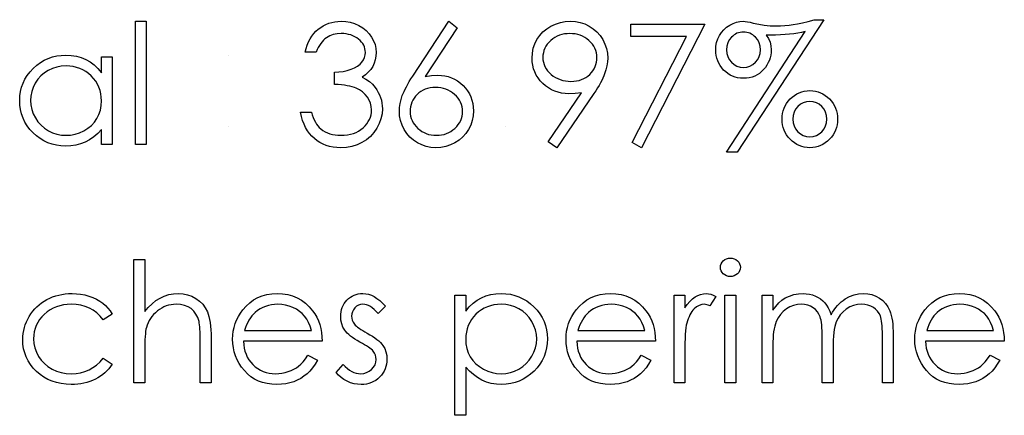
# Model space of a CAD drawing. Header units: inches. Extents: x 0.1 to 87.3, y 0.1 to 33.9.
# Tile 137 of 164: x 32.647 to 33.414, y 24.979 to 25.287. Entities that reach past the tile are written whole.
import ezdxf

# ---------------------------------------------------------------- set-up
doc = ezdxf.new("R2010")
doc.units = ezdxf.units.IN
doc.header["$MEASUREMENT"] = 0

msp = doc.modelspace()

# ---------------------------------------------------------------- linework, layer by layer
at = {"color": 7, "linetype": 'Continuous'}
for p, q in [((32.810103, 25.259773), (32.810103, 25.259773)), ((32.810103, 25.204485), (32.810103, 25.204485)), ((33.025247, 25.204485), (33.025247, 25.204485))]:
    msp.add_line(p, q, dxfattribs=at)
at = {"color": 7, "linetype": 'Continuous', "flags": 128}
for points in [[(32.737387, 25.286215), (32.7458, 25.286215), (32.7458, 25.286215), (32.7458, 25.190061), (32.7458, 25.190061), (32.737387, 25.190061), (32.737387, 25.190061), (32.737387, 25.286215)], [(32.878012, 25.262177), (32.869598, 25.262177), (32.869598, 25.262177), (32.870331, 25.264994), (32.871232, 25.267623), (32.872265, 25.270102), (32.873467, 25.272412), (32.8748, 25.274553), (32.876303, 25.276525), (32.877955, 25.278346), (32.879758, 25.27998), (32.881674, 25.281445), (32.883683, 25.282703), (32.885768, 25.283774), (32.887946, 25.284657), (32.890219, 25.285333), (32.892566, 25.285821), (32.894989, 25.286121), (32.897505, 25.286215), (32.897505, 25.286215), (32.901168, 25.286009), (32.904698, 25.28537), (32.908097, 25.284319), (32.911384, 25.282854), (32.914426, 25.281032), (32.917093, 25.27891), (32.919403, 25.276487), (32.921356, 25.273783), (32.922896, 25.270891), (32.924004, 25.267942), (32.924661, 25.264938), (32.924887, 25.261858), (32.924887, 25.261858), (32.924718, 25.25889), (32.924211, 25.256092), (32.923347, 25.253444), (32.922145, 25.250946), (32.920605, 25.248618), (32.918727, 25.246439), (32.916511, 25.24443), (32.913938, 25.24257), (32.913938, 25.24257), (32.916886, 25.241049), (32.919572, 25.239209), (32.921976, 25.237049), (32.924098, 25.23457), (32.924098, 25.23457), (32.925413, 25.232692), (32.926539, 25.230739), (32.927516, 25.228748), (32.928305, 25.226683), (32.928906, 25.224579), (32.929338, 25.222419), (32.929601, 25.220185), (32.929694, 25.217912), (32.929694, 25.217912), (32.929432, 25.213987), (32.928624, 25.210156), (32.927291, 25.2064), (32.925413, 25.202757), (32.923084, 25.199358), (32.92038, 25.196372), (32.917262, 25.19378), (32.913769, 25.191601), (32.909975, 25.189874), (32.905956, 25.188653), (32.901712, 25.187902), (32.897261, 25.187658), (32.897261, 25.187658), (32.894256, 25.18777), (32.891364, 25.18809), (32.888604, 25.188653), (32.885974, 25.189423), (32.883477, 25.190399), (32.88111, 25.191601), (32.878857, 25.193029), (32.876735, 25.194681), (32.874763, 25.196541), (32.872979, 25.198606), (32.871364, 25.200879), (32.869936, 25.203358), (32.868678, 25.206024), (32.867608, 25.208917), (32.866706, 25.211997), (32.865993, 25.215302), (32.865993, 25.215302), (32.874406, 25.215302), (32.874406, 25.215302), (32.875082, 25.213142), (32.875814, 25.211133), (32.876641, 25.209273), (32.877523, 25.207583), (32.878462, 25.206043), (32.879495, 25.204654), (32.880585, 25.203414), (32.881749, 25.202344), (32.881749, 25.202344), (32.883345, 25.20116), (32.885035, 25.200128), (32.886838, 25.199245), (32.888735, 25.19855), (32.890745, 25.197987), (32.892867, 25.197592), (32.895083, 25.197348), (32.897412, 25.197273), (32.897412, 25.197273), (32.900041, 25.197367), (32.902538, 25.197649), (32.904905, 25.198099), (32.90714, 25.198757), (32.909224, 25.199583), (32.911196, 25.200616), (32.913018, 25.201818), (32.914727, 25.203207), (32.916267, 25.204729), (32.9176, 25.206306), (32.918727, 25.20794), (32.919647, 25.209649), (32.920361, 25.211414), (32.920868, 25.213255), (32.921187, 25.215152), (32.921281, 25.217105), (32.921281, 25.217105), (32.921074, 25.219715), (32.920473, 25.22225), (32.919459, 25.224692), (32.918032, 25.227039), (32.916267, 25.229218), (32.914238, 25.231115), (32.91191, 25.232711), (32.909318, 25.234026), (32.907872, 25.234589), (32.906219, 25.235096), (32.904398, 25.235528), (32.902369, 25.235922), (32.900172, 25.23626), (32.897787, 25.236542), (32.895195, 25.236767), (32.892435, 25.236936), (32.892435, 25.236936), (32.892435, 25.246552), (32.892435, 25.246552), (32.895909, 25.246683), (32.899214, 25.247115), (32.902369, 25.247791), (32.905355, 25.248768), (32.908079, 25.249951), (32.910389, 25.251284), (32.912304, 25.252768), (32.913825, 25.254402), (32.91499, 25.256167), (32.915816, 25.257989), (32.916304, 25.259904), (32.916473, 25.261895), (32.916473, 25.261895), (32.916398, 25.26336), (32.916135, 25.264787), (32.915722, 25.266139), (32.91514, 25.267473), (32.914389, 25.268731), (32.913468, 25.269952), (32.912379, 25.271116), (32.911121, 25.272224), (32.90975, 25.273257), (32.908285, 25.27414), (32.906726, 25.274891), (32.905074, 25.275511), (32.903346, 25.27598), (32.901524, 25.276318), (32.899609, 25.276525), (32.897618, 25.2766), (32.897618, 25.2766), (32.894426, 25.276393), (32.891439, 25.275774), (32.888698, 25.274759), (32.886162, 25.273313), (32.884979, 25.272412), (32.883852, 25.271379), (32.882763, 25.270215), (32.88173, 25.268881), (32.880716, 25.267416), (32.879777, 25.26582), (32.878876, 25.264074), (32.878012, 25.262177)], [(32.981377, 25.286215), (32.987856, 25.281126), (32.987856, 25.281126), (32.963085, 25.243247), (32.963085, 25.243247), (32.968043, 25.243923), (32.972795, 25.244148), (32.972795, 25.244148), (32.975649, 25.244017), (32.978391, 25.243641), (32.98102, 25.243021), (32.983537, 25.242139), (32.985941, 25.241012), (32.988251, 25.239641), (32.990429, 25.238007), (32.992514, 25.236129), (32.99441, 25.234063), (32.996063, 25.231885), (32.997453, 25.229593), (32.99858, 25.22719), (32.999462, 25.224654), (33.000101, 25.222006), (33.000476, 25.219246), (33.000608, 25.216372), (33.000608, 25.216372), (33.000383, 25.212447), (32.999669, 25.20871), (32.998505, 25.205179), (32.996852, 25.201818), (32.994786, 25.198738), (32.992307, 25.195996), (32.989453, 25.193573), (32.986185, 25.191489), (32.982673, 25.189817), (32.979011, 25.188615), (32.975236, 25.187902), (32.971311, 25.187658), (32.971311, 25.187658), (32.967536, 25.187883), (32.963893, 25.188578), (32.960381, 25.189742), (32.957019, 25.191357), (32.953902, 25.193404), (32.951141, 25.195827), (32.948719, 25.198625), (32.946672, 25.201799), (32.945038, 25.205236), (32.943855, 25.208766), (32.94316, 25.212428), (32.942916, 25.216203), (32.942916, 25.216203), (32.943066, 25.219095), (32.943498, 25.222081), (32.944211, 25.225124), (32.945207, 25.228241), (32.945845, 25.229856), (32.946578, 25.231565), (32.947442, 25.233331), (32.948399, 25.23519), (32.949489, 25.237143), (32.950672, 25.239152), (32.951986, 25.241256), (32.953395, 25.243434), (32.953395, 25.243434), (32.981377, 25.286215)], [(33.065511, 25.187658), (33.058788, 25.192334), (33.058788, 25.192334), (33.084855, 25.230439), (33.084855, 25.230439), (33.07986, 25.229913), (33.074996, 25.229725), (33.074996, 25.229725), (33.072047, 25.229856), (33.06923, 25.230232), (33.066507, 25.230852), (33.063915, 25.231734), (33.061418, 25.232861), (33.059051, 25.234232), (33.056779, 25.235866), (33.054638, 25.237744), (33.052685, 25.23981), (33.050976, 25.241988), (33.049549, 25.244279), (33.048366, 25.246702), (33.047464, 25.249219), (33.046807, 25.251867), (33.046412, 25.254627), (33.046281, 25.257501), (33.046281, 25.257501), (33.046525, 25.261426), (33.047239, 25.265144), (33.048441, 25.268675), (33.050112, 25.271999), (33.052234, 25.275079), (33.054751, 25.277821), (33.05768, 25.280243), (33.061005, 25.282347), (33.064592, 25.284037), (33.06831, 25.285258), (33.07216, 25.285971), (33.076122, 25.286215), (33.076122, 25.286215), (33.08001, 25.285971), (33.083747, 25.285276), (33.087334, 25.284093), (33.090771, 25.282441), (33.093964, 25.280356), (33.096781, 25.277915), (33.099241, 25.275079), (33.101344, 25.271867), (33.103015, 25.268431), (33.104217, 25.264862), (33.104931, 25.2612), (33.105175, 25.257407), (33.105175, 25.257407), (33.105025, 25.254458), (33.104593, 25.251453), (33.103842, 25.248355), (33.102809, 25.2452), (33.10217, 25.243566), (33.1014, 25.241857), (33.100518, 25.240054), (33.099522, 25.238195), (33.098414, 25.236223), (33.097194, 25.234195), (33.095842, 25.232072), (33.094377, 25.229875), (33.094377, 25.229875), (33.065512, 25.187658)], [(33.123203, 25.283811), (33.180896, 25.283811), (33.180896, 25.283811), (33.131618, 25.187658), (33.131618, 25.187658), (33.12435, 25.191658), (33.12435, 25.191658), (33.166661, 25.274196), (33.166661, 25.274196), (33.123204, 25.274196), (33.123204, 25.274196), (33.123204, 25.283811)], [(33.273444, 25.287417), (33.206137, 25.184052), (33.206137, 25.184052), (33.19778, 25.184052), (33.19778, 25.184052), (33.259059, 25.278159), (33.259059, 25.278159), (33.256223, 25.27752), (33.253218, 25.276957), (33.250082, 25.276468), (33.246777, 25.276093), (33.24334, 25.275792), (33.239734, 25.275567), (33.235978, 25.275436), (33.232072, 25.275398), (33.232072, 25.275398), (33.228654, 25.275454), (33.228654, 25.275454), (33.230363, 25.272712), (33.231602, 25.269895), (33.232335, 25.266985), (33.232579, 25.263998), (33.232579, 25.263998), (33.232485, 25.261876), (33.232203, 25.259792), (33.231734, 25.257782), (33.231095, 25.25581), (33.23025, 25.253914), (33.229217, 25.252073), (33.228015, 25.25027), (33.226607, 25.248543), (33.225048, 25.246946), (33.223377, 25.245575), (33.221574, 25.244392), (33.219658, 25.243453), (33.217611, 25.242702), (33.215452, 25.242176), (33.21316, 25.241857), (33.210757, 25.241744), (33.210757, 25.241744), (33.208541, 25.241838), (33.2064, 25.242139), (33.204353, 25.242646), (33.2024, 25.243359), (33.20054, 25.244261), (33.198775, 25.245369), (33.197085, 25.246683), (33.195488, 25.248186), (33.194042, 25.249838), (33.192784, 25.251585), (33.191732, 25.253407), (33.19085, 25.255322), (33.190174, 25.257332), (33.189704, 25.259416), (33.189404, 25.261595), (33.18931, 25.263848), (33.18931, 25.263848), (33.189479, 25.266853), (33.190023, 25.269726), (33.190906, 25.27245), (33.192146, 25.275022), (33.193704, 25.277426), (33.195582, 25.279567), (33.197742, 25.281483), (33.200202, 25.283135), (33.202831, 25.284488), (33.205498, 25.285445), (33.208203, 25.286027), (33.210926, 25.286215), (33.210926, 25.286215), (33.212278, 25.286121), (33.214006, 25.285858), (33.216128, 25.285427), (33.218607, 25.284807), (33.218607, 25.284807), (33.222795, 25.283849), (33.227152, 25.283154), (33.231696, 25.282741), (33.236391, 25.28261), (33.236391, 25.28261), (33.239866, 25.282666), (33.243246, 25.282854), (33.246533, 25.283135), (33.249706, 25.283549), (33.253087, 25.284149), (33.256918, 25.284995), (33.261237, 25.286084), (33.266008, 25.287417), (33.266008, 25.287417), (33.273444, 25.287417)], [(33.076554, 25.23934), (33.078789, 25.239434), (33.080893, 25.239678), (33.082902, 25.24011), (33.08478, 25.240711), (33.086564, 25.241462), (33.088236, 25.242401), (33.089776, 25.243509), (33.091222, 25.244787), (33.092517, 25.246195), (33.093644, 25.24766), (33.094602, 25.2492), (33.095372, 25.250815), (33.095992, 25.252505), (33.096424, 25.254252), (33.096668, 25.256073), (33.096762, 25.25797), (33.096762, 25.25797), (33.096668, 25.259867), (33.096386, 25.261689), (33.095898, 25.263435), (33.095222, 25.265125), (33.094358, 25.266722), (33.093306, 25.268262), (33.092048, 25.269745), (33.090602, 25.271135), (33.089024, 25.272412), (33.087372, 25.27352), (33.085625, 25.274459), (33.083804, 25.275229), (33.081907, 25.27583), (33.079916, 25.276262), (33.07785, 25.276506), (33.075691, 25.2766), (33.075691, 25.2766), (33.07355, 25.276506), (33.071503, 25.276262), (33.069531, 25.27583), (33.067634, 25.275229), (33.065812, 25.274459), (33.064066, 25.27352), (33.062413, 25.272412), (33.060836, 25.271135), (33.059389, 25.269745), (33.05815, 25.268262), (33.057098, 25.266722), (33.056234, 25.265125), (33.055558, 25.263435), (33.05507, 25.261689), (33.054788, 25.259867), (33.054694, 25.25797), (33.054694, 25.25797), (33.054788, 25.256073), (33.055089, 25.254252), (33.055596, 25.252505), (33.056291, 25.250815), (33.057192, 25.2492), (33.0583, 25.24766), (33.059596, 25.246195), (33.061098, 25.244787), (33.062732, 25.243509), (33.06446, 25.242401), (33.066282, 25.241462), (33.06816, 25.240711), (33.070132, 25.24011), (33.072197, 25.239678), (33.074338, 25.239434), (33.076554, 25.23934)], [(33.210907, 25.277802), (33.209573, 25.277745), (33.208278, 25.277539), (33.207038, 25.27722), (33.205836, 25.276788), (33.204691, 25.276206), (33.203601, 25.275511), (33.202569, 25.274684), (33.201573, 25.273727), (33.199883, 25.271586), (33.198681, 25.269257), (33.197967, 25.266703), (33.197723, 25.263942), (33.197723, 25.263942), (33.197967, 25.261181), (33.198681, 25.258646), (33.199883, 25.256299), (33.201573, 25.254177), (33.203601, 25.252411), (33.205836, 25.251172), (33.208278, 25.250402), (33.210907, 25.250158), (33.210907, 25.250158), (33.213555, 25.250402), (33.215996, 25.251172), (33.218231, 25.252411), (33.220278, 25.254177), (33.221987, 25.256299), (33.223189, 25.258646), (33.223921, 25.261181), (33.224166, 25.263942), (33.224166, 25.263942), (33.223921, 25.266703), (33.223189, 25.269257), (33.221987, 25.271586), (33.220278, 25.273727), (33.219283, 25.274684), (33.218231, 25.275511), (33.217142, 25.276206), (33.215996, 25.276788), (33.214794, 25.27722), (33.213555, 25.277539), (33.212259, 25.277745), (33.210907, 25.277802)], [(32.719357, 25.258571), (32.719358, 25.190061), (32.719358, 25.190061), (32.710944, 25.190061), (32.710944, 25.190061), (32.710944, 25.201912), (32.710944, 25.201912), (32.708034, 25.198757), (32.704972, 25.196052), (32.701705, 25.193799), (32.698287, 25.191996), (32.6947, 25.190625), (32.690962, 25.189648), (32.687037, 25.189047), (32.682962, 25.18886), (32.682962, 25.18886), (32.679338, 25.189029), (32.675845, 25.189517), (32.672483, 25.190324), (32.669253, 25.191451), (32.666173, 25.192916), (32.663206, 25.1947), (32.660389, 25.196803), (32.657703, 25.199245), (32.655243, 25.201912), (32.653121, 25.20471), (32.651337, 25.207658), (32.649853, 25.210757), (32.648707, 25.213987), (32.6479, 25.217349), (32.647412, 25.220861), (32.647243, 25.224504), (32.647243, 25.224504), (32.647412, 25.228072), (32.6479, 25.231528), (32.648726, 25.234833), (32.64989, 25.238026), (32.651374, 25.241068), (32.653177, 25.243979), (32.655318, 25.246777), (32.657797, 25.249425), (32.660501, 25.251848), (32.663356, 25.253951), (32.666323, 25.255735), (32.669441, 25.257181), (32.672689, 25.258327), (32.67607, 25.259134), (32.679582, 25.259604), (32.683225, 25.259773), (32.683225, 25.259773), (32.687413, 25.259566), (32.691394, 25.258947), (32.695169, 25.257895), (32.698737, 25.256449), (32.702099, 25.254552), (32.705273, 25.252148), (32.708203, 25.249275), (32.710944, 25.245895), (32.710944, 25.245895), (32.710944, 25.258571), (32.710944, 25.258571), (32.719358, 25.258571)], [(32.683338, 25.25136), (32.679657, 25.251134), (32.676126, 25.250477), (32.672746, 25.249369), (32.669497, 25.247829), (32.666492, 25.245895), (32.663807, 25.243585), (32.66144, 25.240937), (32.659393, 25.237913), (32.657759, 25.234683), (32.656595, 25.23134), (32.655881, 25.227922), (32.655656, 25.22441), (32.655656, 25.22441), (32.6559, 25.220917), (32.656595, 25.217499), (32.657778, 25.214156), (32.659431, 25.210889), (32.661497, 25.207846), (32.663863, 25.205161), (32.666567, 25.202832), (32.669591, 25.20086), (32.67284, 25.199282), (32.676201, 25.198174), (32.679676, 25.197498), (32.683263, 25.197273), (32.683263, 25.197273), (32.686906, 25.197498), (32.690455, 25.198156), (32.693892, 25.199264), (32.697235, 25.200822), (32.700334, 25.202757), (32.703076, 25.20501), (32.705404, 25.207583), (32.707376, 25.210457), (32.708935, 25.213593), (32.710062, 25.216936), (32.710719, 25.220448), (32.710944, 25.224166), (32.710944, 25.224166), (32.710813, 25.227002), (32.710437, 25.229725), (32.709818, 25.232335), (32.708954, 25.234814), (32.707827, 25.237181), (32.706456, 25.239434), (32.704841, 25.241556), (32.702963, 25.243566), (32.700916, 25.245387), (32.698756, 25.246984), (32.696465, 25.248317), (32.69408, 25.249406), (32.691563, 25.25027), (32.688934, 25.250871), (32.686192, 25.251247), (32.683338, 25.25136)], [(32.971029, 25.234533), (32.968888, 25.234439), (32.96686, 25.234195), (32.964926, 25.233763), (32.963085, 25.23318), (32.961358, 25.23241), (32.959743, 25.231471), (32.958221, 25.230363), (32.956794, 25.229086), (32.955517, 25.227697), (32.954409, 25.226213), (32.95347, 25.224673), (32.9527, 25.223058), (32.952099, 25.221368), (32.951667, 25.219602), (32.951423, 25.217781), (32.951329, 25.215865), (32.951329, 25.215865), (32.951423, 25.213968), (32.951705, 25.212166), (32.952174, 25.2104), (32.952831, 25.208729), (32.953658, 25.207114), (32.954691, 25.205593), (32.955893, 25.204109), (32.957301, 25.202719), (32.958841, 25.201442), (32.960456, 25.200334), (32.962146, 25.199395), (32.963912, 25.198644), (32.965752, 25.198043), (32.967686, 25.197611), (32.969677, 25.197367), (32.971762, 25.197273), (32.971762, 25.197273), (32.973846, 25.197367), (32.975837, 25.197611), (32.977771, 25.198043), (32.979612, 25.198644), (32.981377, 25.199395), (32.983067, 25.200334), (32.984664, 25.201442), (32.986204, 25.202719), (32.987612, 25.204109), (32.988833, 25.205593), (32.989847, 25.207114), (32.990692, 25.208729), (32.991349, 25.2104), (32.991819, 25.212166), (32.992101, 25.213968), (32.992194, 25.215865), (32.992194, 25.215865), (32.992101, 25.217781), (32.9918, 25.219602), (32.991331, 25.221368), (32.990654, 25.223058), (32.989772, 25.224673), (32.988701, 25.226213), (32.987443, 25.227697), (32.985997, 25.229086), (32.984401, 25.230363), (32.982729, 25.231471), (32.980983, 25.23241), (32.979161, 25.23318), (32.977246, 25.233763), (32.975255, 25.234195), (32.973189, 25.234439), (32.971029, 25.234533)], [(33.262627, 25.232129), (33.264824, 25.232035), (33.266928, 25.231716), (33.268975, 25.231209), (33.270928, 25.230495), (33.272787, 25.229575), (33.274571, 25.228448), (33.27628, 25.227133), (33.277914, 25.225593), (33.279398, 25.223922), (33.280694, 25.222175), (33.281783, 25.220335), (33.282684, 25.218419), (33.28336, 25.21641), (33.283867, 25.214325), (33.284168, 25.212147), (33.284262, 25.209893), (33.284262, 25.209893), (33.284168, 25.20764), (33.283867, 25.205461), (33.28336, 25.203377), (33.282684, 25.201367), (33.281783, 25.199451), (33.280694, 25.197611), (33.279398, 25.195846), (33.277914, 25.194174), (33.27628, 25.192653), (33.274571, 25.19132), (33.272787, 25.190212), (33.270928, 25.189291), (33.268975, 25.188578), (33.266928, 25.188071), (33.264824, 25.187752), (33.262627, 25.187658), (33.262627, 25.187658), (33.26043, 25.187752), (33.258326, 25.188071), (33.256279, 25.188578), (33.254345, 25.189291), (33.252467, 25.190212), (33.250683, 25.19132), (33.248974, 25.192653), (33.24734, 25.194174), (33.245857, 25.195846), (33.244561, 25.197611), (33.243471, 25.199451), (33.242589, 25.201367), (33.241894, 25.203377), (33.241387, 25.205461), (33.241086, 25.20764), (33.240993, 25.209893), (33.240993, 25.209893), (33.241086, 25.212147), (33.241387, 25.214325), (33.241894, 25.21641), (33.242589, 25.218419), (33.243471, 25.220335), (33.244561, 25.222175), (33.245857, 25.223922), (33.24734, 25.225593), (33.248974, 25.227133), (33.250683, 25.228448), (33.252467, 25.229575), (33.254345, 25.230495), (33.256279, 25.231209), (33.258326, 25.231716), (33.26043, 25.232035), (33.262627, 25.232129)], [(33.262589, 25.223715), (33.25996, 25.223471), (33.257519, 25.222701), (33.255284, 25.221443), (33.253256, 25.219678), (33.251566, 25.217555), (33.250364, 25.215208), (33.24965, 25.212654), (33.249406, 25.209893), (33.249406, 25.209893), (33.24965, 25.207133), (33.250364, 25.204578), (33.251566, 25.202231), (33.253256, 25.200109), (33.255284, 25.198343), (33.257519, 25.197085), (33.25996, 25.196315), (33.26259, 25.196071), (33.26259, 25.196071), (33.265238, 25.196315), (33.267679, 25.197085), (33.269914, 25.198343), (33.271961, 25.200109), (33.27367, 25.202231), (33.274872, 25.204578), (33.275604, 25.207133), (33.275848, 25.209893), (33.275848, 25.209893), (33.275604, 25.212654), (33.274872, 25.215208), (33.27367, 25.217555), (33.271961, 25.219678), (33.269914, 25.221443), (33.267679, 25.222701), (33.265238, 25.223471), (33.26259, 25.223715)], [(32.736185, 25.100438), (32.744598, 25.100438), (32.744598, 25.100438), (32.744598, 25.059854), (32.744598, 25.059854), (32.747378, 25.063178), (32.750307, 25.066051), (32.75335, 25.068493), (32.756542, 25.070465), (32.759866, 25.072005), (32.763341, 25.073113), (32.766928, 25.07377), (32.770665, 25.073995), (32.770665, 25.073995), (32.774459, 25.073751), (32.778027, 25.073038), (32.78137, 25.071817), (32.784487, 25.070127), (32.787304, 25.068023), (32.789746, 25.065601), (32.791774, 25.062821), (32.793408, 25.059723), (32.794084, 25.057976), (32.794666, 25.055985), (32.795154, 25.053788), (32.795567, 25.051347), (32.795868, 25.048661), (32.796093, 25.045769), (32.796243, 25.042633), (32.796281, 25.039271), (32.796281, 25.039271), (32.796281, 25.004284), (32.796281, 25.004284), (32.787868, 25.004284), (32.787868, 25.004284), (32.787868, 25.03651), (32.787868, 25.03651), (32.787849, 25.039309), (32.787811, 25.041863), (32.787736, 25.044173), (32.787623, 25.046257), (32.787492, 25.048079), (32.787323, 25.049656), (32.787116, 25.051009), (32.786891, 25.052098), (32.786891, 25.052098), (32.785877, 25.055253), (32.784525, 25.057995), (32.782834, 25.060305), (32.780787, 25.062202), (32.778402, 25.063685), (32.775679, 25.064737), (32.772599, 25.065375), (32.769181, 25.065582), (32.769181, 25.065582), (32.767153, 25.065507), (32.765181, 25.065263), (32.763247, 25.06485), (32.761388, 25.064286), (32.759566, 25.063535), (32.757819, 25.062652), (32.75611, 25.061582), (32.754458, 25.060361), (32.752899, 25.059009), (32.751491, 25.0576), (32.750214, 25.056098), (32.749068, 25.054521), (32.748073, 25.052868), (32.747209, 25.05114), (32.746476, 25.049318), (32.745894, 25.04744), (32.745894, 25.04744), (32.745594, 25.046069), (32.745331, 25.044436), (32.745105, 25.042539), (32.744918, 25.04036), (32.744786, 25.037938), (32.744673, 25.035233), (32.744617, 25.032285), (32.744598, 25.029055), (32.744598, 25.029055), (32.744598, 25.004284), (32.744598, 25.004284), (32.736185, 25.004284), (32.736185, 25.004284), (32.736185, 25.100438)], [(33.20069, 25.10164), (33.202249, 25.101508), (33.203695, 25.101114), (33.205029, 25.100438), (33.206231, 25.099518), (33.207245, 25.098409), (33.207958, 25.09717), (33.20839, 25.095837), (33.208541, 25.094391), (33.208541, 25.094391), (33.20839, 25.092982), (33.207958, 25.091667), (33.207245, 25.090447), (33.206231, 25.089339), (33.205029, 25.088419), (33.203695, 25.087742), (33.202249, 25.087348), (33.200691, 25.087217), (33.200691, 25.087217), (33.199151, 25.087348), (33.197742, 25.087742), (33.196409, 25.088419), (33.195207, 25.089339), (33.194211, 25.090447), (33.193498, 25.091667), (33.193066, 25.092982), (33.192916, 25.094391), (33.192916, 25.094391), (33.193066, 25.095837), (33.193498, 25.09717), (33.194211, 25.098409), (33.195207, 25.099518), (33.196409, 25.100438), (33.197742, 25.101114), (33.199151, 25.101508), (33.200691, 25.10164)], [(32.719357, 25.057938), (32.712315, 25.053563), (32.712315, 25.053563), (32.70993, 25.05638), (32.70732, 25.058821), (32.704522, 25.060887), (32.701517, 25.062577), (32.698287, 25.063892), (32.69485, 25.064831), (32.691225, 25.065394), (32.687375, 25.065582), (32.687375, 25.065582), (32.684296, 25.065451), (32.681328, 25.065094), (32.678511, 25.064474), (32.675826, 25.063629), (32.673272, 25.062521), (32.670849, 25.061169), (32.668558, 25.059591), (32.666398, 25.057751), (32.664445, 25.055741), (32.662755, 25.053619), (32.661309, 25.051403), (32.660144, 25.049074), (32.659224, 25.046652), (32.658586, 25.044116), (32.658191, 25.041468), (32.65806, 25.038726), (32.65806, 25.038726), (32.658304, 25.03514), (32.659018, 25.031665), (32.66022, 25.028285), (32.661891, 25.025017), (32.663994, 25.021993), (32.666455, 25.019308), (32.669253, 25.016998), (32.672427, 25.015045), (32.675882, 25.013486), (32.679525, 25.012378), (32.683375, 25.011721), (32.687432, 25.011495), (32.687432, 25.011495), (32.69115, 25.011683), (32.6947, 25.012247), (32.698061, 25.013186), (32.701273, 25.0145), (32.704296, 25.01619), (32.707132, 25.018256), (32.709818, 25.020698), (32.712315, 25.023515), (32.712315, 25.023515), (32.719358, 25.018895), (32.719358, 25.018895), (32.718081, 25.017073), (32.716691, 25.015345), (32.715189, 25.01373), (32.713592, 25.012228), (32.711902, 25.010819), (32.710081, 25.009524), (32.708165, 25.008322), (32.706156, 25.007232), (32.704052, 25.006256), (32.701874, 25.005411), (32.699639, 25.004697), (32.69731, 25.004115), (32.694925, 25.003664), (32.692446, 25.003345), (32.689911, 25.003138), (32.6873, 25.003082), (32.6873, 25.003082), (32.683319, 25.003232), (32.679525, 25.00372), (32.675901, 25.004509), (32.672445, 25.005617), (32.669159, 25.007045), (32.666041, 25.008791), (32.663112, 25.010857), (32.660351, 25.013242), (32.657834, 25.015852), (32.655675, 25.018613), (32.653834, 25.021486), (32.652332, 25.02451), (32.651149, 25.027684), (32.650322, 25.03097), (32.649815, 25.034407), (32.649646, 25.037975), (32.649646, 25.037975), (32.649721, 25.040398), (32.649966, 25.042783), (32.650341, 25.04513), (32.650905, 25.047422), (32.651599, 25.049675), (32.652463, 25.051891), (32.653477, 25.054051), (32.654642, 25.056173), (32.655956, 25.05822), (32.657384, 25.060136), (32.658924, 25.061957), (32.660595, 25.063648), (32.66236, 25.065225), (32.664257, 25.06669), (32.666285, 25.068042), (32.668408, 25.069282), (32.670624, 25.07039), (32.672915, 25.071347), (32.675262, 25.072155), (32.677685, 25.072812), (32.680164, 25.073338), (32.682699, 25.073695), (32.68531, 25.07392), (32.687995, 25.073995), (32.687995, 25.073995), (32.691357, 25.073864), (32.694681, 25.07347), (32.69793, 25.072831), (32.701122, 25.071911), (32.704165, 25.070784), (32.706982, 25.069507), (32.709536, 25.068061), (32.711865, 25.066465), (32.713987, 25.064681), (32.71594, 25.062671), (32.717743, 25.060417), (32.719358, 25.057938)], [(32.871739, 25.025919), (32.879214, 25.021993), (32.879214, 25.021993), (32.877373, 25.018857), (32.875401, 25.01604), (32.873298, 25.013524), (32.871044, 25.011345), (32.868659, 25.009448), (32.866143, 25.007796), (32.863457, 25.006368), (32.86064, 25.005185), (32.857654, 25.004265), (32.85448, 25.003608), (32.851119, 25.003213), (32.847569, 25.003082), (32.847569, 25.003082), (32.843625, 25.003251), (32.839907, 25.003758), (32.836414, 25.004603), (32.833127, 25.005786), (32.830085, 25.007307), (32.827249, 25.009167), (32.82462, 25.011364), (32.822235, 25.013899), (32.820094, 25.016641), (32.818235, 25.019477), (32.816676, 25.022407), (32.815399, 25.02543), (32.814385, 25.028529), (32.813671, 25.031703), (32.813258, 25.034989), (32.813108, 25.038351), (32.813108, 25.038351), (32.813239, 25.041506), (32.813596, 25.044586), (32.814216, 25.047572), (32.81508, 25.050483), (32.816188, 25.0533), (32.81754, 25.056023), (32.819155, 25.058671), (32.820996, 25.061225), (32.820996, 25.061225), (32.823606, 25.064211), (32.826423, 25.066821), (32.829447, 25.069), (32.832695, 25.070803), (32.836151, 25.072193), (32.839813, 25.073207), (32.843682, 25.073789), (32.847776, 25.073995), (32.847776, 25.073995), (32.851983, 25.073789), (32.855983, 25.07315), (32.859758, 25.072099), (32.863307, 25.070634), (32.86665, 25.068737), (32.869767, 25.066408), (32.872678, 25.063666), (32.875364, 25.060511), (32.875364, 25.060511), (32.877092, 25.058051), (32.878575, 25.05546), (32.879852, 25.052699), (32.880885, 25.049807), (32.881711, 25.046764), (32.882312, 25.043572), (32.882669, 25.040229), (32.882819, 25.036736), (32.882819, 25.036736), (32.821521, 25.036736), (32.821521, 25.036736), (32.82169, 25.034031), (32.822066, 25.03144), (32.822667, 25.02898), (32.823493, 25.026651), (32.824507, 25.024454), (32.825747, 25.022369), (32.827212, 25.020416), (32.828883, 25.018576), (32.830724, 25.016923), (32.832658, 25.015477), (32.834705, 25.014256), (32.836865, 25.013261), (32.839118, 25.012491), (32.841485, 25.011946), (32.843945, 25.011608), (32.846518, 25.011495), (32.846518, 25.011495), (32.849034, 25.011589), (32.851494, 25.01189), (32.853936, 25.012397), (32.85634, 25.013092), (32.85865, 25.013956), (32.860772, 25.01497), (32.862706, 25.016097), (32.864471, 25.017355), (32.86618, 25.018876), (32.867964, 25.020829), (32.869824, 25.023158), (32.871739, 25.025919)], [(32.932098, 25.064249), (32.926389, 25.05837), (32.926389, 25.05837), (32.924887, 25.060061), (32.923384, 25.061525), (32.921882, 25.062765), (32.920417, 25.063779), (32.918933, 25.064568), (32.917469, 25.065131), (32.916004, 25.065469), (32.914558, 25.065582), (32.914558, 25.065582), (32.912792, 25.065413), (32.911159, 25.064887), (32.909637, 25.064023), (32.908266, 25.062803), (32.907121, 25.061356), (32.906313, 25.059816), (32.905825, 25.058145), (32.905656, 25.056361), (32.905656, 25.056361), (32.905806, 25.054746), (32.906238, 25.053187), (32.906971, 25.051647), (32.907985, 25.050145), (32.907985, 25.050145), (32.908642, 25.049375), (32.909468, 25.048586), (32.910445, 25.047741), (32.91159, 25.046877), (32.912905, 25.045976), (32.91437, 25.045055), (32.915985, 25.044079), (32.917769, 25.043083), (32.917769, 25.043083), (32.919948, 25.041844), (32.921938, 25.040623), (32.92376, 25.039403), (32.925394, 25.038201), (32.92684, 25.036999), (32.928117, 25.035816), (32.929206, 25.034632), (32.930108, 25.033468), (32.930108, 25.033468), (32.931497, 25.031045), (32.932511, 25.028473), (32.933094, 25.025749), (32.9333, 25.022876), (32.9333, 25.022876), (32.933206, 25.020848), (32.932943, 25.018895), (32.932493, 25.017017), (32.931873, 25.015233), (32.931047, 25.013505), (32.93007, 25.011871), (32.928906, 25.010312), (32.927554, 25.008829), (32.92607, 25.007476), (32.924511, 25.006312), (32.922858, 25.005336), (32.921112, 25.004528), (32.919272, 25.00389), (32.917337, 25.003439), (32.915328, 25.003176), (32.913224, 25.003082), (32.913224, 25.003082), (32.910389, 25.003232), (32.907628, 25.003702), (32.904924, 25.004472), (32.902276, 25.005542), (32.899778, 25.006894), (32.897505, 25.008491), (32.895458, 25.010312), (32.893637, 25.012359), (32.893637, 25.012359), (32.899214, 25.018707), (32.899214, 25.018707), (32.90083, 25.017017), (32.902463, 25.015552), (32.904135, 25.014312), (32.905806, 25.013298), (32.907515, 25.01251), (32.909262, 25.011946), (32.911008, 25.011608), (32.912792, 25.011495), (32.912792, 25.011495), (32.915215, 25.011702), (32.91745, 25.012322), (32.919497, 25.013336), (32.921356, 25.014782), (32.922896, 25.016491), (32.924004, 25.018369), (32.924661, 25.02036), (32.924887, 25.022519), (32.924887, 25.022519), (32.924737, 25.024303), (32.924305, 25.025994), (32.923591, 25.027571), (32.922577, 25.029055), (32.922577, 25.029055), (32.921919, 25.029768), (32.921074, 25.030538), (32.920041, 25.031365), (32.91884, 25.032229), (32.91745, 25.03313), (32.915872, 25.034069), (32.914126, 25.035064), (32.912191, 25.036116), (32.912191, 25.036116), (32.910107, 25.037299), (32.908191, 25.038482), (32.906464, 25.039666), (32.904886, 25.04083), (32.903496, 25.041994), (32.902294, 25.043159), (32.901243, 25.044323), (32.900379, 25.045469), (32.900379, 25.045469), (32.899008, 25.047854), (32.898031, 25.050426), (32.89743, 25.053131), (32.897243, 25.056023), (32.897243, 25.056023), (32.897318, 25.05792), (32.897543, 25.059723), (32.897937, 25.06145), (32.898463, 25.063103), (32.899158, 25.064662), (32.900003, 25.066145), (32.900999, 25.067554), (32.902144, 25.068868), (32.903421, 25.07007), (32.904773, 25.071103), (32.906201, 25.071986), (32.907703, 25.072718), (32.909299, 25.073282), (32.910971, 25.073676), (32.912717, 25.07392), (32.914558, 25.073995), (32.914558, 25.073995), (32.916736, 25.073845), (32.918915, 25.073394), (32.921112, 25.072624), (32.923309, 25.071554), (32.925488, 25.070183), (32.927685, 25.068512), (32.929901, 25.06654), (32.932098, 25.064249)], [(32.986184, 25.072794), (32.994598, 25.072794), (32.994598, 25.072794), (32.994598, 25.060117), (32.994598, 25.060117), (32.997359, 25.063497), (33.000307, 25.066371), (33.003462, 25.068775), (33.006824, 25.070671), (33.010392, 25.072117), (33.014148, 25.073169), (33.018111, 25.073789), (33.02228, 25.073995), (33.02228, 25.073995), (33.025923, 25.073826), (33.029454, 25.073357), (33.032834, 25.072549), (33.036083, 25.071404), (33.039201, 25.069958), (33.042168, 25.068174), (33.045023, 25.06607), (33.047727, 25.063648), (33.050206, 25.061), (33.052347, 25.058201), (33.054169, 25.055291), (33.055652, 25.052248), (33.056817, 25.049056), (33.057643, 25.04575), (33.058131, 25.042295), (33.0583, 25.038726), (33.0583, 25.038726), (33.058131, 25.035083), (33.057643, 25.031571), (33.056835, 25.02821), (33.05569, 25.02498), (33.054206, 25.021881), (33.052403, 25.018932), (33.050281, 25.016134), (33.047821, 25.013467), (33.045135, 25.011026), (33.042318, 25.008923), (33.039351, 25.007138), (33.036271, 25.005674), (33.033041, 25.004547), (33.029679, 25.003739), (33.026168, 25.003251), (33.022543, 25.003082), (33.022543, 25.003082), (33.018468, 25.003289), (33.014543, 25.003946), (33.010805, 25.004998), (33.007218, 25.0065), (33.003819, 25.008416), (33.00057, 25.010763), (32.997509, 25.013524), (32.994598, 25.016698), (32.994598, 25.016698), (32.994598, 24.979044), (32.994598, 24.979044), (32.986185, 24.979044), (32.986185, 24.979044), (32.986185, 25.072794)], [(33.131354, 25.025919), (33.138829, 25.021993), (33.138829, 25.021993), (33.136989, 25.018857), (33.135017, 25.01604), (33.132913, 25.013524), (33.13066, 25.011345), (33.128275, 25.009448), (33.125758, 25.007796), (33.123073, 25.006368), (33.120256, 25.005185), (33.11727, 25.004265), (33.114096, 25.003608), (33.110734, 25.003213), (33.107185, 25.003082), (33.107185, 25.003082), (33.103241, 25.003251), (33.099522, 25.003758), (33.096029, 25.004603), (33.092743, 25.005786), (33.0897, 25.007307), (33.086865, 25.009167), (33.084235, 25.011364), (33.08185, 25.013899), (33.079709, 25.016641), (33.07785, 25.019477), (33.076291, 25.022407), (33.075014, 25.02543), (33.074, 25.028529), (33.073287, 25.031703), (33.072874, 25.034989), (33.072723, 25.038351), (33.072723, 25.038351), (33.072855, 25.041506), (33.073212, 25.044586), (33.073831, 25.047572), (33.074695, 25.050483), (33.075803, 25.0533), (33.077155, 25.056023), (33.07877, 25.058671), (33.080611, 25.061225), (33.080611, 25.061225), (33.083221, 25.064211), (33.086038, 25.066821), (33.089062, 25.069), (33.092311, 25.070803), (33.095766, 25.072193), (33.099429, 25.073207), (33.103297, 25.073789), (33.107391, 25.073995), (33.107391, 25.073995), (33.111598, 25.073789), (33.115598, 25.07315), (33.119373, 25.072099), (33.122922, 25.070634), (33.126265, 25.068737), (33.129383, 25.066408), (33.132294, 25.063666), (33.134979, 25.060511), (33.134979, 25.060511), (33.136707, 25.058051), (33.138191, 25.05546), (33.139468, 25.052699), (33.1405, 25.049807), (33.141327, 25.046764), (33.141928, 25.043572), (33.142285, 25.040229), (33.142435, 25.036736), (33.142435, 25.036736), (33.081137, 25.036736), (33.081137, 25.036736), (33.081306, 25.034031), (33.081681, 25.03144), (33.082282, 25.02898), (33.083109, 25.026651), (33.084123, 25.024454), (33.085362, 25.022369), (33.086827, 25.020416), (33.088499, 25.018576), (33.090339, 25.016923), (33.092273, 25.015477), (33.09432, 25.014256), (33.09648, 25.013261), (33.098734, 25.012491), (33.1011, 25.011946), (33.10356, 25.011608), (33.106133, 25.011495), (33.106133, 25.011495), (33.10865, 25.011589), (33.11111, 25.01189), (33.113551, 25.012397), (33.115955, 25.013092), (33.118265, 25.013956), (33.120387, 25.01497), (33.122321, 25.016097), (33.124087, 25.017355), (33.125796, 25.018876), (33.12758, 25.020829), (33.129439, 25.023158), (33.131355, 25.025919)], [(33.156858, 25.072794), (33.165271, 25.072794), (33.165271, 25.072794), (33.165271, 25.062709), (33.165271, 25.062709), (33.167187, 25.065488), (33.169159, 25.067854), (33.171168, 25.069789), (33.173234, 25.071329), (33.175356, 25.072493), (33.177535, 25.073338), (33.179732, 25.073826), (33.181986, 25.073995), (33.181986, 25.073995), (33.183732, 25.073845), (33.185535, 25.073413), (33.187394, 25.072681), (33.18931, 25.071648), (33.18931, 25.071648), (33.18469, 25.064361), (33.18469, 25.064361), (33.183469, 25.064887), (33.182342, 25.065281), (33.18131, 25.065507), (33.180389, 25.065582), (33.180389, 25.065582), (33.17838, 25.065357), (33.176389, 25.064681), (33.174455, 25.063554), (33.172539, 25.061976), (33.171619, 25.061018), (33.170755, 25.059929), (33.169966, 25.058727), (33.169215, 25.057394), (33.16852, 25.055929), (33.167882, 25.054351), (33.1673, 25.052643), (33.166774, 25.050821), (33.166774, 25.050821), (33.166417, 25.049187), (33.166116, 25.047178), (33.165854, 25.044792), (33.165647, 25.042032), (33.165478, 25.038914), (33.165365, 25.035421), (33.16529, 25.031553), (33.165271, 25.027308), (33.165271, 25.027308), (33.165271, 25.004284), (33.165271, 25.004284), (33.156858, 25.004284), (33.156858, 25.004284), (33.156858, 25.072794)], [(33.196521, 25.072794), (33.204935, 25.072794), (33.204935, 25.072794), (33.204935, 25.004284), (33.204935, 25.004284), (33.196521, 25.004284), (33.196521, 25.004284), (33.196521, 25.072794)], [(33.225367, 25.072794), (33.233781, 25.072794), (33.233781, 25.072794), (33.233781, 25.060887), (33.233781, 25.060887), (33.23611, 25.063967), (33.238476, 25.066596), (33.240861, 25.068775), (33.243284, 25.070521), (33.243284, 25.070521), (33.246683, 25.072042), (33.250176, 25.073132), (33.253744, 25.07377), (33.257406, 25.073995), (33.257406, 25.073995), (33.259885, 25.073864), (33.262289, 25.073507), (33.264637, 25.072887), (33.266909, 25.072024), (33.269069, 25.070953), (33.271003, 25.069732), (33.27275, 25.068343), (33.274271, 25.066784), (33.275642, 25.064981), (33.276938, 25.062821), (33.278121, 25.060324), (33.27921, 25.05745), (33.27921, 25.05745), (33.280337, 25.059422), (33.281539, 25.061263), (33.282816, 25.06299), (33.284149, 25.064587), (33.285558, 25.06607), (33.287022, 25.067422), (33.288562, 25.068662), (33.290177, 25.06977), (33.29352, 25.07161), (33.297013, 25.072944), (33.3006, 25.073733), (33.304338, 25.073995), (33.304338, 25.073995), (33.307774, 25.07377), (33.311005, 25.073113), (33.314028, 25.071986), (33.316845, 25.070427), (33.31938, 25.068474), (33.321578, 25.066164), (33.323418, 25.063516), (33.324902, 25.060493), (33.325522, 25.058802), (33.326047, 25.056906), (33.326498, 25.054821), (33.326874, 25.05253), (33.327155, 25.050051), (33.327362, 25.047365), (33.327493, 25.044473), (33.327531, 25.041393), (33.327531, 25.041393), (33.327531, 25.004284), (33.327531, 25.004284), (33.319118, 25.004284), (33.319118, 25.004284), (33.319118, 25.041431), (33.319118, 25.041431), (33.319099, 25.04406), (33.319024, 25.046483), (33.318892, 25.04868), (33.318723, 25.050671), (33.318498, 25.052436), (33.318216, 25.053995), (33.317897, 25.055347), (33.317521, 25.056474), (33.316582, 25.058427), (33.315362, 25.060192), (33.313859, 25.061732), (33.312075, 25.063084), (33.310066, 25.064173), (33.307849, 25.064962), (33.305464, 25.065432), (33.302873, 25.065582), (33.302873, 25.065582), (33.299699, 25.065357), (33.296675, 25.064643), (33.293764, 25.063479), (33.291004, 25.061826), (33.288487, 25.059798), (33.286346, 25.05745), (33.284562, 25.054783), (33.283135, 25.051816), (33.282553, 25.050126), (33.282046, 25.048173), (33.281633, 25.045957), (33.281276, 25.043478), (33.281013, 25.040736), (33.280806, 25.037731), (33.280694, 25.034463), (33.280656, 25.030933), (33.280656, 25.030933), (33.280656, 25.004284), (33.280656, 25.004284), (33.272243, 25.004284), (33.272243, 25.004284), (33.272243, 25.039121), (33.272243, 25.039121), (33.272224, 25.042069), (33.272149, 25.044792), (33.272017, 25.047253), (33.271848, 25.049469), (33.271623, 25.051441), (33.27136, 25.05315), (33.271041, 25.054633), (33.270665, 25.055854), (33.269745, 25.057957), (33.268524, 25.059835), (33.267003, 25.061488), (33.2652, 25.062915), (33.263172, 25.06408), (33.260937, 25.064925), (33.258533, 25.065413), (33.255941, 25.065582), (33.255941, 25.065582), (33.252899, 25.065357), (33.249951, 25.064662), (33.247096, 25.063516), (33.244354, 25.06192), (33.241838, 25.059929), (33.239659, 25.057619), (33.237837, 25.055009), (33.236373, 25.05206), (33.235772, 25.050408), (33.235246, 25.048567), (33.234795, 25.046501), (33.234438, 25.044229), (33.234138, 25.041769), (33.23395, 25.039083), (33.233819, 25.03621), (33.233781, 25.033111), (33.233781, 25.033111), (33.233781, 25.004284), (33.233781, 25.004284), (33.225368, 25.004284), (33.225368, 25.004284), (33.225368, 25.072794)], [(33.402989, 25.025919), (33.410464, 25.021993), (33.410464, 25.021993), (33.408623, 25.018857), (33.406651, 25.01604), (33.404548, 25.013524), (33.402294, 25.011345), (33.399909, 25.009448), (33.397393, 25.007796), (33.394707, 25.006368), (33.39189, 25.005185), (33.388904, 25.004265), (33.38573, 25.003608), (33.382369, 25.003213), (33.378819, 25.003082), (33.378819, 25.003082), (33.374875, 25.003251), (33.371157, 25.003758), (33.367664, 25.004603), (33.364377, 25.005786), (33.361335, 25.007307), (33.358499, 25.009167), (33.35587, 25.011364), (33.353485, 25.013899), (33.351344, 25.016641), (33.349485, 25.019477), (33.347926, 25.022407), (33.346649, 25.02543), (33.345635, 25.028529), (33.344921, 25.031703), (33.344508, 25.034989), (33.344358, 25.038351), (33.344358, 25.038351), (33.344489, 25.041506), (33.344846, 25.044586), (33.345466, 25.047572), (33.34633, 25.050483), (33.347438, 25.0533), (33.34879, 25.056023), (33.350405, 25.058671), (33.352246, 25.061225), (33.352246, 25.061225), (33.354856, 25.064211), (33.357673, 25.066821), (33.360697, 25.069), (33.363945, 25.070803), (33.367401, 25.072193), (33.371063, 25.073207), (33.374932, 25.073789), (33.379026, 25.073995), (33.379026, 25.073995), (33.383233, 25.073789), (33.387233, 25.07315), (33.391008, 25.072099), (33.394557, 25.070634), (33.3979, 25.068737), (33.401017, 25.066408), (33.403928, 25.063666), (33.406614, 25.060511), (33.406614, 25.060511), (33.408342, 25.058051), (33.409825, 25.05546), (33.411102, 25.052699), (33.412135, 25.049807), (33.412961, 25.046764), (33.413562, 25.043572), (33.413919, 25.040229), (33.414069, 25.036736), (33.414069, 25.036736), (33.352771, 25.036736), (33.352771, 25.036736), (33.35294, 25.034031), (33.353316, 25.03144), (33.353917, 25.02898), (33.354743, 25.026651), (33.355757, 25.024454), (33.356997, 25.022369), (33.358462, 25.020416), (33.360133, 25.018576), (33.361974, 25.016923), (33.363908, 25.015477), (33.365955, 25.014256), (33.368115, 25.013261), (33.370368, 25.012491), (33.372735, 25.011946), (33.375195, 25.011608), (33.377768, 25.011495), (33.377768, 25.011495), (33.380284, 25.011589), (33.382744, 25.01189), (33.385186, 25.012397), (33.38759, 25.013092), (33.3899, 25.013956), (33.392022, 25.01497), (33.393956, 25.016097), (33.395721, 25.017355), (33.39743, 25.018876), (33.399214, 25.020829), (33.401074, 25.023158), (33.402989, 25.025919)], [(32.874406, 25.045149), (32.873411, 25.048473), (32.87219, 25.051441), (32.870781, 25.054051), (32.869166, 25.056305), (32.867326, 25.058295), (32.865185, 25.060079), (32.862781, 25.061657), (32.860096, 25.063028), (32.857241, 25.064155), (32.854293, 25.064943), (32.851288, 25.065432), (32.848208, 25.065582), (32.848208, 25.065582), (32.845691, 25.065488), (32.84325, 25.065188), (32.840902, 25.064681), (32.838668, 25.063986), (32.836489, 25.063065), (32.834423, 25.061976), (32.832451, 25.060662), (32.830555, 25.059159), (32.830555, 25.059159), (32.82924, 25.05792), (32.828019, 25.05653), (32.826874, 25.055009), (32.825822, 25.053337), (32.824845, 25.051497), (32.823944, 25.049525), (32.823136, 25.047422), (32.822404, 25.045149), (32.822404, 25.045149), (32.874406, 25.045149)], [(33.022204, 25.065582), (33.01935, 25.065469), (33.016608, 25.065094), (33.013979, 25.064493), (33.011463, 25.063629), (33.009059, 25.06254), (33.006787, 25.061206), (33.004608, 25.05961), (33.002561, 25.057788), (33.000702, 25.055779), (32.999087, 25.053657), (32.997716, 25.051403), (32.996589, 25.049037), (32.995725, 25.046558), (32.995105, 25.043947), (32.99473, 25.041224), (32.994598, 25.038388), (32.994598, 25.038388), (32.994824, 25.03467), (32.995481, 25.031158), (32.996589, 25.027815), (32.998148, 25.024679), (33.00012, 25.021806), (33.002486, 25.019233), (33.005228, 25.016979), (33.008345, 25.015045), (33.011707, 25.013486), (33.015162, 25.012378), (33.018693, 25.011721), (33.022336, 25.011495), (33.022336, 25.011495), (33.025905, 25.011721), (33.02936, 25.012397), (33.032722, 25.013505), (33.035952, 25.015082), (33.038976, 25.017054), (33.04168, 25.019383), (33.044046, 25.022069), (33.046093, 25.025111), (33.047746, 25.028379), (33.048948, 25.031722), (33.049643, 25.03514), (33.049887, 25.038633), (33.049887, 25.038633), (33.049661, 25.042144), (33.048948, 25.045562), (33.047783, 25.048905), (33.046131, 25.052135), (33.044102, 25.055159), (33.041736, 25.057807), (33.039051, 25.060117), (33.036046, 25.062051), (33.032797, 25.063591), (33.029416, 25.064699), (33.025886, 25.065357), (33.022205, 25.065582)], [(33.134021, 25.045149), (33.133026, 25.048473), (33.131805, 25.051441), (33.130397, 25.054051), (33.128782, 25.056305), (33.126941, 25.058295), (33.1248, 25.060079), (33.122397, 25.061657), (33.119711, 25.063028), (33.116856, 25.064155), (33.113908, 25.064943), (33.110903, 25.065432), (33.107823, 25.065582), (33.107823, 25.065582), (33.105307, 25.065488), (33.102865, 25.065188), (33.100518, 25.064681), (33.098283, 25.063986), (33.096104, 25.063065), (33.094039, 25.061976), (33.092067, 25.060662), (33.09017, 25.059159), (33.09017, 25.059159), (33.088855, 25.05792), (33.087635, 25.05653), (33.086489, 25.055009), (33.085437, 25.053337), (33.084461, 25.051497), (33.083559, 25.049525), (33.082752, 25.047422), (33.082019, 25.045149), (33.082019, 25.045149), (33.134021, 25.045149)], [(33.405655, 25.045149), (33.404661, 25.048473), (33.40344, 25.051441), (33.402031, 25.054051), (33.400416, 25.056305), (33.398576, 25.058295), (33.396435, 25.060079), (33.394031, 25.061657), (33.391346, 25.063028), (33.388491, 25.064155), (33.385543, 25.064943), (33.382538, 25.065432), (33.379458, 25.065582), (33.379458, 25.065582), (33.376941, 25.065488), (33.3745, 25.065188), (33.372152, 25.064681), (33.369918, 25.063986), (33.367739, 25.063065), (33.365673, 25.061976), (33.363701, 25.060662), (33.361805, 25.059159), (33.361805, 25.059159), (33.36049, 25.05792), (33.359269, 25.05653), (33.358124, 25.055009), (33.357072, 25.053337), (33.356095, 25.051497), (33.355194, 25.049525), (33.354386, 25.047422), (33.353654, 25.045149), (33.353654, 25.045149), (33.405656, 25.045149)]]:
    msp.add_lwpolyline(points, dxfattribs=at)

doc.saveas('drawing.dxf')
